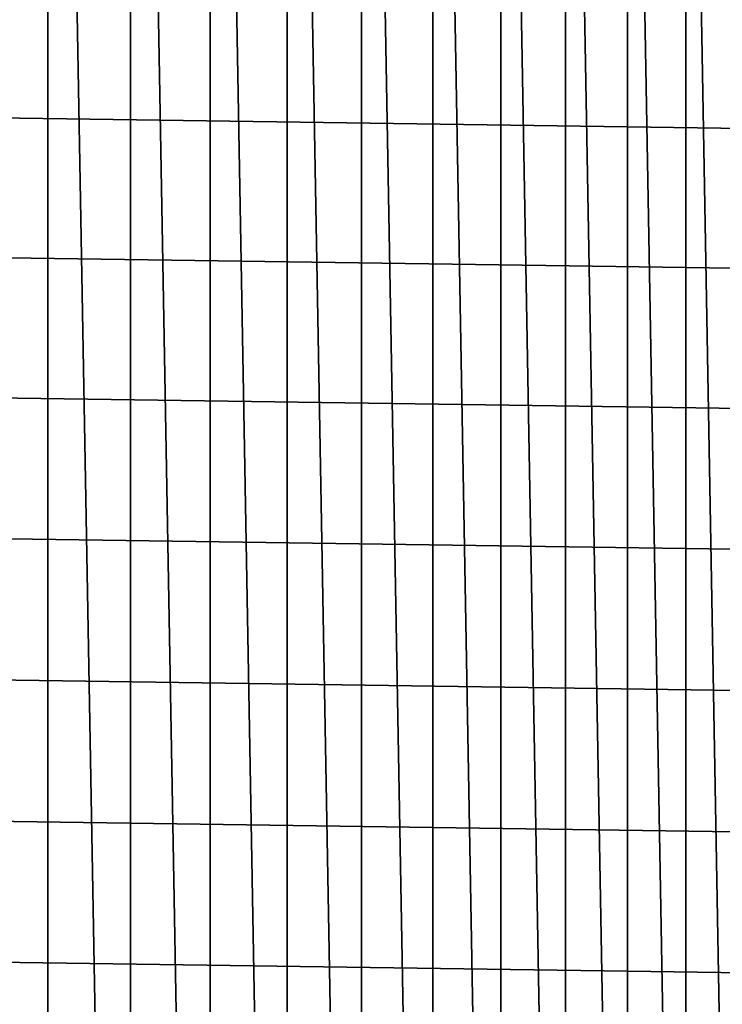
# Model space of a CAD drawing. Header units: metres. Extents: x -25 to 100, y -25 to 25.
# Tile 41 of 72: x 9.88 to 13.34, y -1.39 to 3.46. Entities that reach past the tile are written whole.
import ezdxf

# ---------------------------------------------------------------- set-up
doc = ezdxf.new("R2010")
doc.units = ezdxf.units.M
doc.layers.add('solid_Z_536_159_XXX', color=7, linetype='CONTINUOUS')

msp = doc.modelspace()

# ---------------------------------------------------------------- linework, layer by layer
at = {"layer": 'solid_Z_536_159_XXX'}
for points in [[(10.018223, -11.563825, 84.300003), (9.598771, 11.91438, 84.300003), (9.168119, 12.248887, 84.300003), (9.598777, -11.914375, 84.300003)], [(10.018223, -11.563825, 84.300003), (10.018217, 11.56383, 84.300003), (9.598771, 11.91438, 84.300003)], [(10.425117, -11.198434, 84.300003), (10.425111, 11.198439, 84.300003), (10.018217, 11.56383, 84.300003)], [(10.018223, -11.563825, 84.300003), (10.425117, -11.198434, 84.300003), (10.018217, 11.56383, 84.300003)], [(10.817892, -10.819575, 84.300003), (10.817887, 10.819581, 84.300003), (10.425111, 11.198439, 84.300003)], [(10.425117, -11.198434, 84.300003), (10.817892, -10.819575, 84.300003), (10.425111, 11.198439, 84.300003)], [(11.196812, -10.426859, 84.300003), (11.196807, 10.426865, 84.300003), (10.817887, 10.819581, 84.300003)], [(10.817892, -10.819575, 84.300003), (11.196812, -10.426859, 84.300003), (10.817887, 10.819581, 84.300003)], [(11.562266, -10.020021, 84.300003), (11.562262, 10.020027, 84.300003), (11.196807, 10.426865, 84.300003)], [(11.196812, -10.426859, 84.300003), (11.562266, -10.020021, 84.300003), (11.196807, 10.426865, 84.300003)], [(11.912882, -9.600631, 84.300003), (11.912877, 9.600636, 84.300003), (11.562262, 10.020027, 84.300003)], [(11.562266, -10.020021, 84.300003), (11.912882, -9.600631, 84.300003), (11.562262, 10.020027, 84.300003)], [(12.247457, -9.170031, 84.300003), (12.247452, 9.170036, 84.300003), (11.912877, 9.600636, 84.300003)], [(11.912882, -9.600631, 84.300003), (12.247457, -9.170031, 84.300003), (11.912877, 9.600636, 84.300003)], [(12.566934, -8.726937, 84.300003), (12.566929, 8.726943, 84.300003), (12.247452, 9.170036, 84.300003)], [(12.247457, -9.170031, 84.300003), (12.566934, -8.726937, 84.300003), (12.247452, 9.170036, 84.300003)], [(12.870831, -8.27218, 84.300003), (12.870827, 8.272185, 84.300003), (12.566929, 8.726943, 84.300003)], [(12.566934, -8.726937, 84.300003), (12.870831, -8.27218, 84.300003), (12.566929, 8.726943, 84.300003)], [(13.157991, -7.80749, 84.300003), (13.157988, 7.807497, 84.300003), (12.870827, 8.272185, 84.300003)], [(12.870831, -8.27218, 84.300003), (13.157991, -7.80749, 84.300003), (12.870827, 8.272185, 84.300003)], [(13.427834, -7.333632, 84.300003), (13.42783, 7.333638, 84.300003), (13.157988, 7.807497, 84.300003)], [(13.157991, -7.80749, 84.300003), (13.427834, -7.333632, 84.300003), (13.157988, 7.807497, 84.300003)], [(-23.944014, 4.143608, -2.5), (24.052696, 3.457564, -2.5), (24.141642, 2.76968, -2.5), (-24.052704, 3.457511, -2.5)], [(-24.052704, 3.457511, -2.5), (24.141642, 2.76968, -2.5), (24.210751, 2.080532, -2.5), (-24.141645, 2.769636, -2.5)], [(-24.141645, 2.769636, -2.5), (24.210751, 2.080532, -2.5), (24.26018, 1.389206, -2.5), (-24.210754, 2.080498, -2.5)], [(-24.210754, 2.080498, -2.5), (24.26018, 1.389206, -2.5), (24.28993, 0.695695, -2.5), (-24.260181, 1.389182, -2.5)], [(-24.260181, 1.389182, -2.5), (24.28993, 0.695695, -2.5), (24.299999, 0, -2.5), (-24.28993, 0.695683, -2.5)], [(24.28993, -0.695683, -2.5), (-24.299999, 0, -2.5), (-24.28993, 0.695683, -2.5), (24.299999, 0, -2.5)], [(24.260181, -1.389182, -2.5), (-24.28993, -0.695695, -2.5), (-24.299999, 0, -2.5), (24.28993, -0.695683, -2.5)], [(24.210754, -2.080498, -2.5), (-24.26018, -1.389206, -2.5), (-24.28993, -0.695695, -2.5), (24.260181, -1.389182, -2.5)]]:
    msp.add_3dface(points, dxfattribs=at)

doc.saveas('drawing.dxf')
